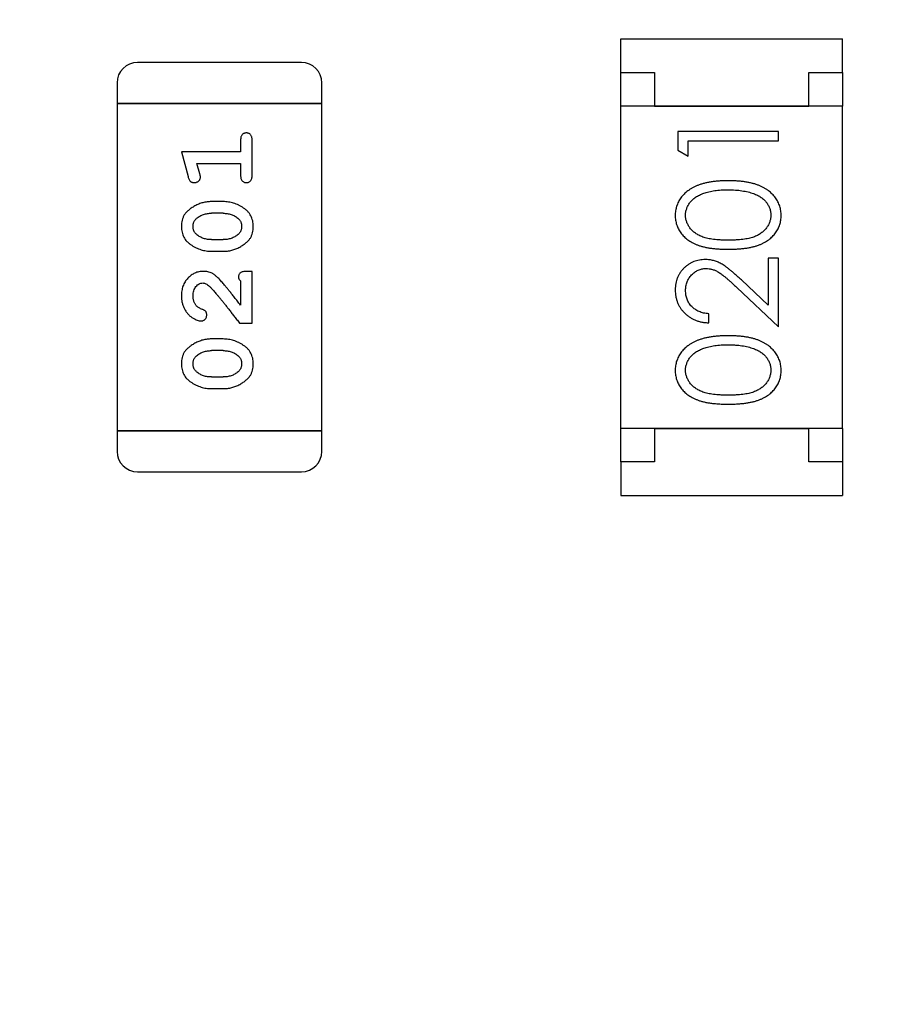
# Model space of a CAD drawing. Header units: millimetres. Extents: x 0 to 297, y 0 to 210.
# Tile 75 of 172: x 191.38 to 192.69, y 96.8 to 98.26. Entities that reach past the tile are written whole.
import ezdxf

# ---------------------------------------------------------------- set-up
doc = ezdxf.new("R2010")
doc.units = ezdxf.units.MM
doc.header["$LTSCALE"] = 16.335
doc.header["$PDMODE"] = 3
doc.header["$PDSIZE"] = 8
doc.layers.get('0').update_dxf_attribs({"linetype": 'CONTINUOUS'})
doc.layers.get('Defpoints').update_dxf_attribs({"linetype": 'CONTINUOUS'})
doc.layers.add('USER_LIBRARYDXF_CONTINUOUS_LINE', color=7, linetype='CONTINUOUS')
doc.styles.get("Standard").update_dxf_attribs({"font": '仿宋_GB2312.ttf'})
doc.dimstyles.get("Standard").update_dxf_attribs({"dimtxt": 2.5, "dimasz": 3.5, "dimexe": 1.5, "dimexo": 1, "dimtad": 1, "dimdsep": 46, "dimtxsty": 'Standard', "dimblk": '_FILLED', "dimblk1": '_FILLED', "dimblk2": '_FILLED', "dimcen": 0.09, "dimazin": 2, "dimtol": 1, "dimtp": 0.01, "dimtm": 0.01, "dimtfac": 1, "dimtofl": 0, "dimtmove": 0, "dimatfit": 3, "dimldrblk": '_FILLED', "dimfxl": 1, "dimtolj": 1, "dimarcsym": 0})

# ---------------------------------------------------------------- blocks, each defined once
blk = doc.blocks.new('_FILLED')
at = {"color": 0, "linetype": 'ByBlock'}
blk.add_solid([(0, 0), (-1, 0.1714), (-1, -0.1714)], dxfattribs=at)
blk = doc.blocks.new('*D28')
at = {"color": 0, "lineweight": -2, "transparency": 16777216}
for p, q in [((188.8444, 94.3596), (188.8444, 109.0053)), ((194.1594, 106.9036), (194.1594, 109.0053)), ((189.3444, 107.5053), (190.115, 107.5053)), ((193.6594, 107.5053), (192.8888, 107.5053))]:
    blk.add_line(p, q, dxfattribs=at)
at = {"layer": 'Defpoints', "color": 0, "transparency": 16777216}
for p in [(194.1594, 107.5053), (194.1594, 105.9036), (188.8444, 93.3596)]:
    blk.add_point(p, dxfattribs=at)
at = {"color": 0, "lineweight": -2, "transparency": 16777216, "xscale": 0.5, "yscale": 0.5, "zscale": 0.5, "rotation": 180}
blk.add_blockref('_FILLED', (188.8444, 107.5053), dxfattribs=at)
at = {"color": 0, "lineweight": -2, "transparency": 16777216, "xscale": 0.5, "yscale": 0.5, "zscale": 0.5}
blk.add_blockref('_FILLED', (194.1594, 107.5053), dxfattribs=at)
at = {"color": 0, "transparency": 16777216, "insert": (191.5019, 107.5053), "char_height": 0.5, "attachment_point": 5}
blk.add_mtext('\\A1;5.32', dxfattribs=at)

msp = doc.modelspace()

# ---------------------------------------------------------------- linework, layer by layer
at = {"layer": 'USER_LIBRARYDXF_CONTINUOUS_LINE', "color": 7, "linetype": 'Continuous'}
for p, q in [((192.2794, 98.2346), (192.6094, 98.2346)), ((192.2794, 98.1846), (192.2794, 98.2346)), ((192.6094, 98.1846), (192.6094, 98.2346)), ((191.8037, 98.1995), (191.5598, 98.1995)), ((192.2794, 98.1846), (192.3294, 98.1846)), ((192.2794, 98.1346), (192.2794, 98.1846)), ((192.3294, 98.1846), (192.3294, 98.1346)), ((192.5594, 98.1846), (192.6094, 98.1846)), ((192.5594, 98.1346), (192.5594, 98.1846)), ((192.6094, 98.1846), (192.6094, 98.1346)), ((191.5293, 98.169), (191.5293, 98.1385)), ((191.8341, 98.1385), (191.8341, 98.169)), ((191.8341, 98.1385), (191.5293, 98.1385)), ((191.5293, 98.1385), (191.8341, 98.1385)), ((191.5293, 98.1385), (191.5293, 97.6509)), ((191.8341, 97.6509), (191.8341, 98.1385)), ((192.6094, 98.1346), (192.2794, 98.1346)), ((192.2794, 97.6546), (192.2794, 98.1346)), ((192.3294, 98.1346), (192.5594, 98.1346)), ((192.6094, 97.6546), (192.6094, 98.1346)), ((191.7132, 98.0835), (191.7132, 98.0662)), ((191.7305, 98.0316), (191.7305, 98.0835)), ((192.5141, 98.0964), (192.3641, 98.0964)), ((192.3641, 98.0964), (192.3641, 98.0686)), ((192.3795, 98.0829), (192.5141, 98.0829)), ((192.3795, 98.0598), (192.3795, 98.0829)), ((192.5141, 98.0829), (192.5141, 98.0964)), ((192.3641, 98.0686), (192.3795, 98.0598)), ((191.7132, 98.0662), (191.6251, 98.0662)), ((191.6251, 98.0662), (191.635, 98.0296)), ((191.6482, 98.0489), (191.7132, 98.0489)), ((191.6524, 98.0338), (191.6482, 98.0489)), ((191.7132, 98.0489), (191.7132, 98.0316)), ((191.6875, 97.9922), (191.6697, 97.9922)), ((191.6872, 97.9749), (191.67, 97.9749)), ((191.67, 97.9356), (191.6872, 97.9356)), ((191.6697, 97.9183), (191.6875, 97.9183)), ((192.5141, 97.9079), (192.4987, 97.9079)), ((192.4987, 97.9079), (192.4987, 97.8381)), ((192.5141, 97.806), (192.5141, 97.9079)), ((191.7305, 97.8884), (191.7226, 97.8884)), ((191.7305, 97.8113), (191.7305, 97.8884)), ((191.7132, 97.8742), (191.7132, 97.8381)), ((192.452, 97.8642), (192.5141, 97.806)), ((192.4987, 97.8381), (192.4587, 97.8756)), ((192.4103, 97.8118), (192.4103, 97.8252)), ((191.7116, 97.8113), (191.7305, 97.8113)), ((191.6875, 97.7877), (191.6697, 97.7877)), ((191.6872, 97.7704), (191.67, 97.7704)), ((191.67, 97.7311), (191.6872, 97.7311)), ((191.6697, 97.7138), (191.6875, 97.7138)), ((191.8341, 97.6509), (191.5293, 97.6509)), ((191.5293, 97.6509), (191.8341, 97.6509)), ((191.5293, 97.6509), (191.5293, 97.6204)), ((191.8341, 97.6204), (191.8341, 97.6509)), ((192.6094, 97.6546), (192.2794, 97.6546)), ((192.2794, 97.6046), (192.2794, 97.6546)), ((192.3294, 97.6546), (192.5594, 97.6546)), ((192.3294, 97.6546), (192.3294, 97.6046)), ((192.5594, 97.6046), (192.5594, 97.6546)), ((192.6094, 97.6546), (192.6094, 97.6046)), ((192.3294, 97.6046), (192.2794, 97.6046)), ((192.2794, 97.6046), (192.2794, 97.5546)), ((192.6094, 97.6046), (192.5594, 97.6046)), ((192.6094, 97.6046), (192.6094, 97.5546)), ((191.5598, 97.5899), (191.8037, 97.5899)), ((192.2794, 97.5546), (192.6094, 97.5546))]:
    msp.add_line(p, q, dxfattribs=at)
for centre, start, end in [((191.5598, 98.169), 90, 180), ((191.8037, 98.169), 0, 90), ((191.5598, 97.6204), 180, 270), ((191.8037, 97.6204), 270, 0)]:
    msp.add_arc(centre, 0.0305, start, end, dxfattribs=at)
for points, knots in [([(191.7219, 98.0945), (191.7212, 98.0945), (191.7201, 98.0944), (191.7184, 98.0939), (191.7169, 98.093), (191.7156, 98.0919), (191.7145, 98.0903), (191.7137, 98.0884), (191.7133, 98.0861), (191.7132, 98.0844), (191.7132, 98.0835)], [0, 0, 0, 0, 0.11517, 0.223509, 0.328254, 0.438012, 0.553651, 0.682263, 0.830856, 1, 1, 1, 1]), ([(191.7305, 98.0835), (191.7305, 98.0844), (191.7304, 98.0861), (191.73, 98.0884), (191.7293, 98.0903), (191.7282, 98.0919), (191.7269, 98.0931), (191.7253, 98.0939), (191.7237, 98.0944), (191.7225, 98.0945), (191.7219, 98.0945)], [0, 0, 0, 0, 0.169012, 0.317488, 0.445429, 0.560977, 0.67065, 0.776666, 0.88492, 1, 1, 1, 1]), ([(191.635, 98.0296), (191.6352, 98.0287), (191.6357, 98.0272), (191.6366, 98.0251), (191.6375, 98.0235), (191.6385, 98.0223), (191.6397, 98.0215), (191.641, 98.0209), (191.6425, 98.0206), (191.6436, 98.0206), (191.6442, 98.0205)], [0, 0, 0, 0, 0.187321, 0.344927, 0.475328, 0.579604, 0.674244, 0.773631, 0.882025, 1, 1, 1, 1]), ([(191.6442, 98.0205), (191.6448, 98.0206), (191.646, 98.0206), (191.6477, 98.0211), (191.6494, 98.0218), (191.6508, 98.0228), (191.6519, 98.024), (191.6528, 98.0254), (191.6533, 98.0269), (191.6534, 98.0279), (191.6534, 98.0284)], [0, 0, 0, 0, 0.138815, 0.27042, 0.39836, 0.52875, 0.654955, 0.771147, 0.884581, 1, 1, 1, 1]), ([(191.6534, 98.0284), (191.6534, 98.0288), (191.6534, 98.0295), (191.6532, 98.0308), (191.6528, 98.0322), (191.6525, 98.0333), (191.6524, 98.0338)], [0, 0, 0, 0, 0.183151, 0.413144, 0.682305, 1, 1, 1, 1]), ([(191.7132, 98.0316), (191.7132, 98.0307), (191.7133, 98.029), (191.7137, 98.0267), (191.7145, 98.0247), (191.7155, 98.0231), (191.7169, 98.022), (191.7184, 98.0211), (191.7201, 98.0206), (191.7212, 98.0206), (191.7219, 98.0205)], [0, 0, 0, 0, 0.169102, 0.317658, 0.446239, 0.563118, 0.671828, 0.776546, 0.884858, 1, 1, 1, 1]), ([(191.7219, 98.0205), (191.7225, 98.0206), (191.7237, 98.0206), (191.7253, 98.0211), (191.7268, 98.022), (191.7282, 98.0231), (191.7293, 98.0247), (191.73, 98.0267), (191.7304, 98.029), (191.7305, 98.0307), (191.7305, 98.0316)], [0, 0, 0, 0, 0.115051, 0.223278, 0.329269, 0.437893, 0.554681, 0.682591, 0.83103, 1, 1, 1, 1]), ([(192.4392, 98.0233), (192.4369, 98.0233), (192.4324, 98.0232), (192.4258, 98.0229), (192.4196, 98.0224), (192.4138, 98.0216), (192.4083, 98.0207), (192.4032, 98.0195), (192.3984, 98.0181), (192.394, 98.0165), (192.3899, 98.0147), (192.3861, 98.0128), (192.3825, 98.0107), (192.3792, 98.0084), (192.3762, 98.006), (192.3734, 98.0035), (192.3709, 98.0007), (192.3687, 97.9979), (192.3667, 97.9949), (192.365, 97.9918), (192.3635, 97.9886), (192.3623, 97.9854), (192.3614, 97.982), (192.3607, 97.9786), (192.3603, 97.9751), (192.3603, 97.9727), (192.3603, 97.9715)], [0, 0, 0, 0, 0.065278, 0.127205, 0.186168, 0.241675, 0.294115, 0.343609, 0.390387, 0.434463, 0.476646, 0.517002, 0.555936, 0.593716, 0.630057, 0.665601, 0.700745, 0.734917, 0.768681, 0.802087, 0.834849, 0.867433, 0.900138, 0.932806, 0.966212, 1, 1, 1, 1]), ([(192.3757, 97.972), (192.3757, 97.9736), (192.3759, 97.9769), (192.3772, 97.9818), (192.3793, 97.9864), (192.3816, 97.9902), (192.3839, 97.993), (192.3859, 97.9951), (192.3882, 97.997), (192.3906, 97.9988), (192.3934, 98.0005), (192.3963, 98.0021), (192.3995, 98.0035), (192.4029, 98.0048), (192.4066, 98.006), (192.4105, 98.0071), (192.4147, 98.0079), (192.4191, 98.0086), (192.4237, 98.0091), (192.4286, 98.0096), (192.4338, 98.0098), (192.4373, 98.0098), (192.4391, 98.0098)], [0, 0, 0, 0, 0.059689, 0.119507, 0.181075, 0.246162, 0.279894, 0.314468, 0.350403, 0.387474, 0.426147, 0.466624, 0.508745, 0.553328, 0.600058, 0.649177, 0.700552, 0.754894, 0.811825, 0.871514, 0.934319, 1, 1, 1, 1]), ([(192.4391, 98.0098), (192.4409, 98.0098), (192.4445, 98.0098), (192.4497, 98.0095), (192.4547, 98.0091), (192.4595, 98.0085), (192.4641, 98.0076), (192.4686, 98.0067), (192.4728, 98.0055), (192.4755, 98.0046), (192.4768, 98.0042)], [0, 0, 0, 0, 0.141157, 0.277773, 0.409244, 0.535676, 0.657497, 0.775458, 0.889412, 1, 1, 1, 1]), ([(192.518, 97.9715), (192.518, 97.9727), (192.5179, 97.9751), (192.5175, 97.9786), (192.5168, 97.982), (192.5159, 97.9854), (192.5147, 97.9886), (192.5132, 97.9919), (192.5115, 97.9949), (192.5095, 97.998), (192.5072, 98.0008), (192.5047, 98.0036), (192.5019, 98.0062), (192.4989, 98.0086), (192.4956, 98.0108), (192.492, 98.0129), (192.4882, 98.0148), (192.4841, 98.0166), (192.4798, 98.0182), (192.475, 98.0195), (192.4699, 98.0207), (192.4645, 98.0217), (192.4587, 98.0224), (192.4525, 98.0229), (192.4459, 98.0232), (192.4415, 98.0233), (192.4392, 98.0233)], [0, 0, 0, 0, 0.033824, 0.067298, 0.10028, 0.133019, 0.165736, 0.198792, 0.232372, 0.266409, 0.301016, 0.336196, 0.371972, 0.408574, 0.446394, 0.485225, 0.525372, 0.567224, 0.611081, 0.65775, 0.70702, 0.759235, 0.814484, 0.873227, 0.934937, 1, 1, 1, 1]), ([(192.4768, 98.0042), (192.4779, 98.0038), (192.4799, 98.003), (192.4829, 98.0017), (192.4856, 98.0002), (192.4881, 97.9986), (192.4904, 97.9969), (192.4926, 97.995), (192.4945, 97.993), (192.4967, 97.9902), (192.4991, 97.9865), (192.5011, 97.9818), (192.5024, 97.977), (192.5025, 97.9736), (192.5026, 97.972)], [0, 0, 0, 0, 0.075949, 0.148549, 0.218996, 0.286119, 0.351826, 0.416074, 0.478265, 0.540325, 0.660405, 0.774606, 0.887187, 1, 1, 1, 1]), ([(191.6697, 97.9922), (191.6686, 97.9922), (191.6665, 97.9922), (191.6633, 97.9919), (191.6602, 97.9913), (191.6571, 97.9907), (191.654, 97.9898), (191.651, 97.9886), (191.648, 97.9873), (191.6452, 97.9858), (191.6424, 97.9842), (191.6399, 97.9826), (191.6376, 97.981), (191.6355, 97.9793), (191.6336, 97.9776), (191.632, 97.9759), (191.6305, 97.9741), (191.629, 97.9718), (191.6274, 97.9686), (191.6261, 97.9644), (191.6253, 97.9599), (191.6252, 97.9567), (191.6251, 97.9551)], [0, 0, 0, 0, 0.049855, 0.099516, 0.148482, 0.19758, 0.246804, 0.296268, 0.346517, 0.397047, 0.446826, 0.49336, 0.537801, 0.579207, 0.617974, 0.654833, 0.689171, 0.722088, 0.786392, 0.853518, 0.924186, 1, 1, 1, 1]), ([(191.7321, 97.9553), (191.732, 97.9568), (191.732, 97.9596), (191.7313, 97.9637), (191.7301, 97.9675), (191.7285, 97.9711), (191.7265, 97.9744), (191.724, 97.9775), (191.7211, 97.9803), (191.7177, 97.9827), (191.7141, 97.9849), (191.7104, 97.9869), (191.7067, 97.9885), (191.7029, 97.9899), (191.6991, 97.9909), (191.6953, 97.9917), (191.6914, 97.9921), (191.6888, 97.9922), (191.6875, 97.9922)], [0, 0, 0, 0, 0.067217, 0.131051, 0.19272, 0.252824, 0.312745, 0.373449, 0.436041, 0.501494, 0.567761, 0.632087, 0.695096, 0.757109, 0.817993, 0.878657, 0.939311, 1, 1, 1, 1]), ([(191.6424, 97.9552), (191.6424, 97.9558), (191.6424, 97.9571), (191.6427, 97.9589), (191.6431, 97.9606), (191.6437, 97.9622), (191.6444, 97.9636), (191.6454, 97.965), (191.6464, 97.9663), (191.6473, 97.967), (191.6477, 97.9674)], [0, 0, 0, 0, 0.138115, 0.270177, 0.397547, 0.520057, 0.63869, 0.757499, 0.878226, 1, 1, 1, 1]), ([(191.6477, 97.9674), (191.6485, 97.968), (191.6501, 97.9692), (191.6526, 97.9707), (191.6553, 97.972), (191.658, 97.9731), (191.6609, 97.9739), (191.6638, 97.9745), (191.6669, 97.9749), (191.6689, 97.9749), (191.67, 97.9749)], [0, 0, 0, 0, 0.125331, 0.248948, 0.371201, 0.494032, 0.616811, 0.742104, 0.868849, 1, 1, 1, 1]), ([(191.6872, 97.9749), (191.6883, 97.9749), (191.6903, 97.9748), (191.6934, 97.9745), (191.6963, 97.974), (191.6991, 97.9731), (191.7018, 97.9722), (191.7043, 97.9709), (191.7067, 97.9694), (191.7082, 97.9683), (191.709, 97.9677)], [0, 0, 0, 0, 0.135449, 0.266263, 0.393429, 0.516942, 0.639128, 0.758779, 0.879341, 1, 1, 1, 1]), ([(191.709, 97.9677), (191.7094, 97.9673), (191.7103, 97.9665), (191.7115, 97.9651), (191.7125, 97.9637), (191.7134, 97.9622), (191.714, 97.9606), (191.7144, 97.959), (191.7147, 97.9572), (191.7148, 97.956), (191.7148, 97.9554)], [0, 0, 0, 0, 0.129853, 0.25607, 0.380154, 0.49978, 0.62208, 0.743277, 0.868791, 1, 1, 1, 1]), ([(192.3603, 97.9715), (192.3603, 97.9703), (192.3603, 97.968), (192.3607, 97.9646), (192.3614, 97.9612), (192.3623, 97.9579), (192.3635, 97.9547), (192.365, 97.9516), (192.3667, 97.9485), (192.3686, 97.9456), (192.3709, 97.9428), (192.3733, 97.9401), (192.376, 97.9376), (192.379, 97.9353), (192.3822, 97.9332), (192.3856, 97.9311), (192.3893, 97.9293), (192.3933, 97.9276), (192.3976, 97.9262), (192.4023, 97.9249), (192.4074, 97.9238), (192.413, 97.9229), (192.4189, 97.9222), (192.4253, 97.9217), (192.4321, 97.9214), (192.4368, 97.9214), (192.4392, 97.9214)], [0, 0, 0, 0, 0.033742, 0.066533, 0.099153, 0.13154, 0.164087, 0.196563, 0.229707, 0.263315, 0.297504, 0.331686, 0.366482, 0.4021, 0.438958, 0.476748, 0.515985, 0.556589, 0.599519, 0.645765, 0.695487, 0.748721, 0.805687, 0.866754, 0.931405, 1, 1, 1, 1]), ([(192.4391, 97.9348), (192.4371, 97.9348), (192.4332, 97.9349), (192.4275, 97.9351), (192.4223, 97.9355), (192.4174, 97.936), (192.4128, 97.9366), (192.4087, 97.9374), (192.4049, 97.9383), (192.4015, 97.9394), (192.3984, 97.9407), (192.3955, 97.942), (192.3928, 97.9435), (192.3903, 97.9451), (192.388, 97.9469), (192.3858, 97.9488), (192.3839, 97.9508), (192.3817, 97.9537), (192.3793, 97.9574), (192.3772, 97.9621), (192.3759, 97.967), (192.3757, 97.9703), (192.3757, 97.972)], [0, 0, 0, 0, 0.073302, 0.142286, 0.206253, 0.266017, 0.321612, 0.372532, 0.419497, 0.462398, 0.502825, 0.541489, 0.579034, 0.615143, 0.650298, 0.684912, 0.718701, 0.752189, 0.817245, 0.879117, 0.939613, 1, 1, 1, 1]), ([(192.5026, 97.972), (192.5025, 97.9703), (192.5023, 97.967), (192.501, 97.9622), (192.499, 97.9574), (192.4966, 97.9536), (192.4943, 97.9508), (192.4924, 97.9487), (192.4902, 97.9469), (192.4879, 97.9451), (192.4854, 97.9434), (192.4827, 97.942), (192.4798, 97.9406), (192.4767, 97.9394), (192.4733, 97.9383), (192.4695, 97.9374), (192.4653, 97.9366), (192.4608, 97.9359), (192.4559, 97.9355), (192.4507, 97.9351), (192.445, 97.9349), (192.4411, 97.9348), (192.4391, 97.9348)], [0, 0, 0, 0, 0.060034, 0.120278, 0.182348, 0.247919, 0.281641, 0.315701, 0.350322, 0.385703, 0.421819, 0.459196, 0.497866, 0.538301, 0.58121, 0.628183, 0.679403, 0.734699, 0.794074, 0.858416, 0.927049, 1, 1, 1, 1]), ([(192.4392, 97.9214), (192.4416, 97.9214), (192.4462, 97.9214), (192.453, 97.9217), (192.4593, 97.9222), (192.4653, 97.9229), (192.4708, 97.9238), (192.476, 97.9249), (192.4807, 97.9262), (192.485, 97.9277), (192.489, 97.9294), (192.4927, 97.9313), (192.4962, 97.9333), (192.4994, 97.9355), (192.5024, 97.9378), (192.5051, 97.9403), (192.5075, 97.9429), (192.5097, 97.9457), (192.5117, 97.9486), (192.5133, 97.9516), (192.5148, 97.9547), (192.5159, 97.9579), (192.5168, 97.9612), (192.5175, 97.9646), (192.5179, 97.968), (192.518, 97.9703), (192.518, 97.9715)], [0, 0, 0, 0, 0.068113, 0.132564, 0.193427, 0.250218, 0.303569, 0.353576, 0.400235, 0.443586, 0.484619, 0.524292, 0.56238, 0.599049, 0.63494, 0.669782, 0.704009, 0.737842, 0.771098, 0.803896, 0.836415, 0.868639, 0.900715, 0.933378, 0.966213, 1, 1, 1, 1]), ([(191.6251, 97.9551), (191.6251, 97.9537), (191.6252, 97.9508), (191.6259, 97.9468), (191.6271, 97.9429), (191.6286, 97.9393), (191.6307, 97.936), (191.6332, 97.933), (191.6362, 97.9302), (191.6396, 97.9277), (191.6432, 97.9255), (191.6468, 97.9236), (191.6505, 97.922), (191.6543, 97.9206), (191.6581, 97.9196), (191.6619, 97.9188), (191.6658, 97.9184), (191.6684, 97.9183), (191.6697, 97.9183)], [0, 0, 0, 0, 0.06692, 0.130834, 0.19258, 0.252759, 0.312631, 0.373411, 0.436359, 0.501894, 0.568244, 0.632472, 0.69556, 0.757163, 0.818592, 0.878885, 0.939235, 1, 1, 1, 1]), ([(191.6482, 97.9428), (191.6478, 97.9433), (191.6469, 97.9441), (191.6457, 97.9454), (191.6446, 97.9468), (191.6438, 97.9483), (191.6432, 97.9499), (191.6427, 97.9516), (191.6425, 97.9534), (191.6424, 97.9546), (191.6424, 97.9552)], [0, 0, 0, 0, 0.13042, 0.256046, 0.378133, 0.498725, 0.620452, 0.742761, 0.869406, 1, 1, 1, 1]), ([(191.6875, 97.9183), (191.6885, 97.9183), (191.6907, 97.9183), (191.6938, 97.9187), (191.697, 97.9191), (191.7001, 97.9198), (191.7031, 97.9207), (191.7061, 97.9218), (191.7091, 97.9231), (191.7119, 97.9246), (191.7147, 97.9262), (191.7172, 97.9278), (191.7195, 97.9294), (191.7216, 97.9311), (191.7235, 97.9328), (191.7252, 97.9345), (191.7266, 97.9362), (191.7282, 97.9386), (191.7298, 97.9417), (191.7311, 97.9459), (191.7319, 97.9505), (191.732, 97.9537), (191.7321, 97.9553)], [0, 0, 0, 0, 0.049886, 0.09882, 0.148132, 0.19689, 0.246038, 0.295176, 0.345305, 0.395692, 0.445312, 0.491875, 0.535813, 0.577009, 0.616081, 0.652689, 0.687585, 0.720206, 0.785062, 0.85223, 0.923759, 1, 1, 1, 1]), ([(191.7148, 97.9554), (191.7148, 97.9547), (191.7147, 97.9535), (191.7145, 97.9517), (191.7141, 97.95), (191.7135, 97.9484), (191.7127, 97.9469), (191.7118, 97.9456), (191.7107, 97.9443), (191.7099, 97.9436), (191.7095, 97.9432)], [0, 0, 0, 0, 0.139844, 0.271849, 0.399162, 0.521619, 0.6402, 0.758957, 0.87828, 1, 1, 1, 1]), ([(191.67, 97.9356), (191.6689, 97.9356), (191.6669, 97.9357), (191.6638, 97.936), (191.6609, 97.9366), (191.6581, 97.9374), (191.6554, 97.9384), (191.6529, 97.9397), (191.6504, 97.9411), (191.649, 97.9423), (191.6482, 97.9428)], [0, 0, 0, 0, 0.135446, 0.266257, 0.393419, 0.517936, 0.639137, 0.758785, 0.879345, 1, 1, 1, 1]), ([(191.7095, 97.9432), (191.7087, 97.9426), (191.7071, 97.9414), (191.7046, 97.9399), (191.702, 97.9385), (191.6992, 97.9375), (191.6963, 97.9366), (191.6934, 97.936), (191.6903, 97.9357), (191.6882, 97.9356), (191.6872, 97.9356)], [0, 0, 0, 0, 0.124927, 0.248361, 0.370889, 0.492583, 0.61616, 0.741472, 0.869044, 1, 1, 1, 1]), ([(192.4049, 97.906), (192.4034, 97.9059), (192.4005, 97.9059), (192.3962, 97.9053), (192.392, 97.9043), (192.388, 97.9029), (192.3841, 97.9011), (192.3804, 97.899), (192.3769, 97.8964), (192.3735, 97.8935), (192.3704, 97.8903), (192.3677, 97.8868), (192.3654, 97.883), (192.3635, 97.879), (192.3621, 97.8748), (192.361, 97.8703), (192.3604, 97.8656), (192.3603, 97.8623), (192.3603, 97.8607)], [0, 0, 0, 0, 0.06271, 0.123347, 0.183401, 0.242828, 0.302097, 0.36242, 0.423725, 0.487032, 0.550491, 0.612709, 0.674265, 0.73617, 0.799211, 0.863483, 0.930525, 1, 1, 1, 1]), ([(192.3757, 97.86), (192.3757, 97.8611), (192.3758, 97.8633), (192.3762, 97.8665), (192.3769, 97.8696), (192.3779, 97.8726), (192.3791, 97.8755), (192.3807, 97.8782), (192.3825, 97.8807), (192.3846, 97.8831), (192.3869, 97.8853), (192.3893, 97.8872), (192.3918, 97.8889), (192.3945, 97.8902), (192.3972, 97.8913), (192.4001, 97.892), (192.403, 97.8925), (192.405, 97.8925), (192.4061, 97.8925)], [0, 0, 0, 0, 0.068027, 0.133505, 0.19695, 0.26027, 0.322741, 0.384982, 0.448465, 0.513424, 0.578224, 0.640011, 0.700094, 0.760067, 0.819012, 0.877878, 0.938035, 1, 1, 1, 1]), ([(192.4587, 97.8756), (192.4571, 97.8771), (192.4542, 97.8799), (192.4498, 97.8838), (192.4457, 97.8874), (192.4418, 97.8906), (192.4382, 97.8934), (192.4348, 97.8959), (192.4317, 97.898), (192.4278, 97.9003), (192.4231, 97.9026), (192.4172, 97.9045), (192.4111, 97.9058), (192.407, 97.9059), (192.4049, 97.906)], [0, 0, 0, 0, 0.09953, 0.192079, 0.277712, 0.357454, 0.429648, 0.495771, 0.555538, 0.608657, 0.707578, 0.804328, 0.901298, 1, 1, 1, 1]), ([(192.4061, 97.8925), (192.4077, 97.8925), (192.4109, 97.8923), (192.4157, 97.8913), (192.4204, 97.8896), (192.4242, 97.8876), (192.4273, 97.8856), (192.43, 97.8837), (192.4329, 97.8813), (192.4362, 97.8787), (192.4397, 97.8756), (192.4436, 97.8722), (192.4477, 97.8683), (192.4506, 97.8656), (192.452, 97.8642)], [0, 0, 0, 0, 0.088014, 0.174976, 0.2638, 0.355443, 0.406413, 0.465519, 0.533076, 0.609353, 0.693899, 0.787171, 0.889197, 1, 1, 1, 1]), ([(191.6579, 97.8884), (191.6568, 97.8884), (191.6546, 97.8883), (191.6513, 97.8878), (191.6482, 97.887), (191.6452, 97.8859), (191.6424, 97.8844), (191.6397, 97.8826), (191.6371, 97.8805), (191.6346, 97.8781), (191.6324, 97.8755), (191.6304, 97.8726), (191.6288, 97.8696), (191.6274, 97.8664), (191.6264, 97.863), (191.6256, 97.8594), (191.6252, 97.8556), (191.6251, 97.853), (191.6251, 97.8517)], [0, 0, 0, 0, 0.060981, 0.120256, 0.178148, 0.236115, 0.293993, 0.352864, 0.413358, 0.476056, 0.539296, 0.602396, 0.665116, 0.728325, 0.792919, 0.859317, 0.928302, 1, 1, 1, 1]), ([(191.6862, 97.8716), (191.6854, 97.8725), (191.6839, 97.8742), (191.6817, 97.8766), (191.6796, 97.8787), (191.6776, 97.8806), (191.6757, 97.8822), (191.674, 97.8835), (191.6723, 97.8846), (191.6703, 97.8858), (191.6677, 97.8868), (191.6645, 97.8878), (191.6612, 97.8883), (191.659, 97.8884), (191.6579, 97.8884)], [0, 0, 0, 0, 0.103002, 0.197728, 0.285279, 0.365235, 0.437224, 0.502446, 0.560545, 0.611446, 0.707576, 0.80349, 0.900532, 1, 1, 1, 1]), ([(191.7226, 97.8884), (191.7216, 97.8884), (191.7196, 97.8883), (191.7169, 97.8879), (191.7146, 97.8872), (191.7129, 97.8862), (191.7116, 97.8848), (191.7107, 97.8833), (191.7101, 97.8816), (191.7101, 97.8804), (191.7101, 97.8797)], [0, 0, 0, 0, 0.1844, 0.34094, 0.473574, 0.586824, 0.690029, 0.789175, 0.890445, 1, 1, 1, 1]), ([(191.7101, 97.8797), (191.7101, 97.8793), (191.7102, 97.8784), (191.7108, 97.877), (191.7118, 97.8756), (191.7127, 97.8747), (191.7132, 97.8742)], [0, 0, 0, 0, 0.20611, 0.432681, 0.695597, 1, 1, 1, 1]), ([(191.6424, 97.8516), (191.6425, 97.853), (191.6425, 97.8557), (191.6434, 97.8595), (191.6448, 97.8629), (191.6467, 97.8658), (191.649, 97.8681), (191.6514, 97.8699), (191.6541, 97.8709), (191.656, 97.871), (191.6569, 97.8711)], [0, 0, 0, 0, 0.156344, 0.299348, 0.4327, 0.561, 0.682299, 0.791883, 0.89611, 1, 1, 1, 1]), ([(191.6569, 97.8711), (191.6577, 97.871), (191.6594, 97.8709), (191.6618, 97.8699), (191.6643, 97.8684), (191.6658, 97.867), (191.6666, 97.8663)], [0, 0, 0, 0, 0.212836, 0.442809, 0.70317, 1, 1, 1, 1]), ([(191.6666, 97.8663), (191.6671, 97.8659), (191.6681, 97.8649), (191.6696, 97.8633), (191.6714, 97.8614), (191.6733, 97.8593), (191.6754, 97.8568), (191.6778, 97.8541), (191.6803, 97.8511), (191.683, 97.8477), (191.6859, 97.8442), (191.689, 97.8403), (191.6923, 97.8362), (191.6958, 97.8318), (191.6995, 97.827), (191.7033, 97.822), (191.7074, 97.8168), (191.7102, 97.8132), (191.7116, 97.8113)], [0, 0, 0, 0, 0.026647, 0.057942, 0.094152, 0.134806, 0.180631, 0.231142, 0.286385, 0.346321, 0.411439, 0.481035, 0.555329, 0.634592, 0.718826, 0.807759, 0.901393, 1, 1, 1, 1]), ([(191.7132, 97.8381), (191.7116, 97.8401), (191.7087, 97.8439), (191.7043, 97.8494), (191.7004, 97.8543), (191.6968, 97.8588), (191.6937, 97.8627), (191.6908, 97.8661), (191.6884, 97.8691), (191.6869, 97.8708), (191.6862, 97.8716)], [0, 0, 0, 0, 0.176662, 0.337826, 0.484741, 0.617764, 0.73494, 0.837793, 0.926412, 1, 1, 1, 1]), ([(191.6251, 97.8517), (191.6252, 97.85), (191.6253, 97.8467), (191.6261, 97.8417), (191.6276, 97.837), (191.6296, 97.8325), (191.632, 97.8283), (191.6349, 97.8247), (191.6381, 97.8216), (191.6417, 97.819), (191.6452, 97.8171), (191.6486, 97.8156), (191.6516, 97.8147), (191.6535, 97.8145), (191.6544, 97.8145)], [0, 0, 0, 0, 0.098286, 0.193983, 0.289056, 0.384352, 0.477435, 0.566197, 0.652355, 0.737986, 0.818188, 0.887401, 0.94802, 1, 1, 1, 1]), ([(191.6478, 97.8367), (191.6474, 97.8372), (191.6465, 97.8382), (191.6454, 97.8399), (191.6445, 97.8416), (191.6437, 97.8434), (191.6431, 97.8453), (191.6427, 97.8473), (191.6424, 97.8494), (191.6424, 97.8509), (191.6424, 97.8516)], [0, 0, 0, 0, 0.121873, 0.243139, 0.363336, 0.485133, 0.607572, 0.734701, 0.864814, 1, 1, 1, 1]), ([(192.3603, 97.8607), (192.3603, 97.859), (192.3604, 97.8557), (192.3611, 97.8509), (192.3622, 97.8463), (192.3637, 97.8418), (192.3657, 97.8376), (192.3681, 97.8336), (192.371, 97.8298), (192.3743, 97.8262), (192.3779, 97.823), (192.3818, 97.8201), (192.386, 97.8176), (192.3904, 97.8156), (192.395, 97.814), (192.3999, 97.8128), (192.405, 97.812), (192.4085, 97.8119), (192.4103, 97.8118)], [0, 0, 0, 0, 0.06445, 0.126725, 0.187421, 0.247417, 0.306749, 0.366595, 0.427749, 0.490235, 0.553031, 0.614805, 0.676505, 0.738096, 0.801021, 0.864897, 0.931209, 1, 1, 1, 1]), ([(192.4103, 97.8252), (192.4089, 97.8254), (192.4063, 97.8256), (192.4026, 97.8263), (192.399, 97.8273), (192.3957, 97.8285), (192.3926, 97.83), (192.3897, 97.8318), (192.3871, 97.8338), (192.3847, 97.836), (192.3826, 97.8385), (192.3807, 97.8411), (192.3792, 97.8439), (192.3779, 97.8468), (192.3769, 97.8499), (192.3762, 97.8531), (192.3758, 97.8565), (192.3757, 97.8588), (192.3757, 97.86)], [0, 0, 0, 0, 0.073648, 0.143686, 0.210962, 0.275557, 0.338064, 0.399311, 0.4594, 0.51934, 0.579024, 0.637809, 0.695959, 0.754122, 0.813113, 0.873453, 0.935561, 1, 1, 1, 1]), ([(191.6563, 97.8318), (191.6554, 97.8321), (191.6537, 97.8327), (191.6514, 97.8339), (191.6494, 97.8352), (191.6483, 97.8362), (191.6478, 97.8367)], [0, 0, 0, 0, 0.285518, 0.544185, 0.781367, 1, 1, 1, 1]), ([(191.6544, 97.8145), (191.655, 97.8145), (191.6561, 97.8146), (191.6576, 97.8151), (191.6591, 97.8159), (191.6604, 97.817), (191.6615, 97.8184), (191.6623, 97.8199), (191.6628, 97.8216), (191.6628, 97.8227), (191.6629, 97.8233)], [0, 0, 0, 0, 0.120856, 0.239483, 0.360995, 0.490166, 0.620982, 0.746416, 0.870253, 1, 1, 1, 1]), ([(191.6629, 97.8233), (191.6628, 97.8238), (191.6628, 97.8247), (191.6625, 97.8261), (191.6621, 97.8274), (191.6614, 97.8285), (191.6605, 97.8295), (191.6593, 97.8304), (191.6579, 97.8312), (191.6569, 97.8316), (191.6563, 97.8318)], [0, 0, 0, 0, 0.127347, 0.246131, 0.359406, 0.470543, 0.586092, 0.711469, 0.847022, 1, 1, 1, 1]), ([(192.4392, 97.7925), (192.4369, 97.7925), (192.4324, 97.7924), (192.4258, 97.7922), (192.4196, 97.7916), (192.4138, 97.7909), (192.4083, 97.7899), (192.4032, 97.7888), (192.3984, 97.7873), (192.394, 97.7858), (192.3899, 97.7839), (192.3861, 97.782), (192.3825, 97.7799), (192.3792, 97.7777), (192.3762, 97.7752), (192.3734, 97.7727), (192.3709, 97.77), (192.3687, 97.7671), (192.3667, 97.7641), (192.365, 97.761), (192.3635, 97.7579), (192.3623, 97.7546), (192.3614, 97.7513), (192.3607, 97.7478), (192.3603, 97.7443), (192.3603, 97.742), (192.3603, 97.7408)], [0, 0, 0, 0, 0.065278, 0.127205, 0.186168, 0.241675, 0.294115, 0.343609, 0.390387, 0.434463, 0.476646, 0.517002, 0.555936, 0.593716, 0.630057, 0.665601, 0.700745, 0.734917, 0.768681, 0.802087, 0.834849, 0.867433, 0.900138, 0.932806, 0.966212, 1, 1, 1, 1]), ([(192.518, 97.7408), (192.518, 97.742), (192.5179, 97.7443), (192.5175, 97.7478), (192.5168, 97.7513), (192.5159, 97.7546), (192.5147, 97.7579), (192.5132, 97.7611), (192.5115, 97.7642), (192.5095, 97.7672), (192.5072, 97.7701), (192.5047, 97.7728), (192.5019, 97.7754), (192.4989, 97.7778), (192.4956, 97.7801), (192.492, 97.7821), (192.4882, 97.7841), (192.4841, 97.7858), (192.4798, 97.7875), (192.475, 97.7888), (192.4699, 97.79), (192.4645, 97.7909), (192.4587, 97.7916), (192.4525, 97.7922), (192.4459, 97.7924), (192.4415, 97.7925), (192.4392, 97.7925)], [0, 0, 0, 0, 0.033824, 0.067298, 0.10028, 0.133019, 0.165736, 0.198792, 0.232372, 0.266409, 0.301016, 0.336196, 0.371972, 0.408574, 0.446394, 0.485225, 0.525372, 0.567224, 0.611081, 0.65775, 0.70702, 0.759235, 0.814484, 0.873227, 0.934937, 1, 1, 1, 1]), ([(191.6697, 97.7877), (191.6686, 97.7877), (191.6665, 97.7877), (191.6633, 97.7874), (191.6602, 97.7868), (191.6571, 97.7862), (191.654, 97.7852), (191.651, 97.7841), (191.648, 97.7828), (191.6452, 97.7813), (191.6424, 97.7797), (191.6399, 97.7781), (191.6376, 97.7764), (191.6355, 97.7748), (191.6336, 97.7731), (191.632, 97.7714), (191.6305, 97.7696), (191.629, 97.7673), (191.6274, 97.7641), (191.6261, 97.7599), (191.6253, 97.7554), (191.6252, 97.7522), (191.6251, 97.7506)], [0, 0, 0, 0, 0.049855, 0.099516, 0.148482, 0.19758, 0.246804, 0.296268, 0.346517, 0.397047, 0.446826, 0.49336, 0.537801, 0.579207, 0.617974, 0.654833, 0.689171, 0.722088, 0.786392, 0.853518, 0.924186, 1, 1, 1, 1]), ([(191.7321, 97.7508), (191.732, 97.7523), (191.732, 97.7551), (191.7313, 97.7592), (191.7301, 97.763), (191.7285, 97.7666), (191.7265, 97.7699), (191.724, 97.773), (191.7211, 97.7758), (191.7177, 97.7782), (191.7141, 97.7804), (191.7104, 97.7824), (191.7067, 97.784), (191.7029, 97.7854), (191.6991, 97.7864), (191.6953, 97.7872), (191.6914, 97.7876), (191.6888, 97.7877), (191.6875, 97.7877)], [0, 0, 0, 0, 0.067217, 0.131051, 0.19272, 0.252824, 0.312745, 0.373449, 0.436041, 0.501494, 0.567761, 0.632087, 0.695096, 0.757109, 0.817993, 0.878657, 0.939311, 1, 1, 1, 1]), ([(192.3757, 97.7412), (192.3757, 97.7428), (192.3759, 97.7461), (192.3772, 97.751), (192.3793, 97.7556), (192.3816, 97.7594), (192.3839, 97.7623), (192.3859, 97.7643), (192.3882, 97.7663), (192.3906, 97.7681), (192.3934, 97.7698), (192.3963, 97.7713), (192.3995, 97.7728), (192.4029, 97.7741), (192.4066, 97.7752), (192.4105, 97.7763), (192.4147, 97.7771), (192.4191, 97.7779), (192.4237, 97.7784), (192.4286, 97.7788), (192.4338, 97.779), (192.4373, 97.779), (192.4391, 97.7791)], [0, 0, 0, 0, 0.059689, 0.119507, 0.181075, 0.246162, 0.279894, 0.314468, 0.350403, 0.387474, 0.426147, 0.466624, 0.508745, 0.553328, 0.600058, 0.649177, 0.700552, 0.754894, 0.811825, 0.871514, 0.934319, 1, 1, 1, 1]), ([(192.4391, 97.7791), (192.4409, 97.7791), (192.4445, 97.779), (192.4497, 97.7787), (192.4547, 97.7783), (192.4595, 97.7777), (192.4641, 97.7769), (192.4686, 97.7759), (192.4728, 97.7748), (192.4755, 97.7738), (192.4768, 97.7734)], [0, 0, 0, 0, 0.141157, 0.277773, 0.409244, 0.535676, 0.657497, 0.775458, 0.889412, 1, 1, 1, 1]), ([(191.6424, 97.7507), (191.6424, 97.7513), (191.6424, 97.7526), (191.6427, 97.7544), (191.6431, 97.7561), (191.6437, 97.7577), (191.6444, 97.7591), (191.6454, 97.7605), (191.6464, 97.7617), (191.6473, 97.7625), (191.6477, 97.7628)], [0, 0, 0, 0, 0.138115, 0.270177, 0.397547, 0.520057, 0.63869, 0.757499, 0.878226, 1, 1, 1, 1]), ([(191.6477, 97.7628), (191.6485, 97.7634), (191.6501, 97.7646), (191.6526, 97.7662), (191.6553, 97.7675), (191.658, 97.7686), (191.6609, 97.7694), (191.6638, 97.77), (191.6669, 97.7703), (191.6689, 97.7704), (191.67, 97.7704)], [0, 0, 0, 0, 0.125331, 0.248948, 0.371201, 0.494032, 0.616811, 0.742104, 0.868849, 1, 1, 1, 1]), ([(191.6872, 97.7704), (191.6883, 97.7704), (191.6903, 97.7703), (191.6934, 97.77), (191.6963, 97.7695), (191.6991, 97.7686), (191.7018, 97.7676), (191.7043, 97.7664), (191.7067, 97.7649), (191.7082, 97.7637), (191.709, 97.7632)], [0, 0, 0, 0, 0.135449, 0.266263, 0.393429, 0.516942, 0.639128, 0.758779, 0.879341, 1, 1, 1, 1]), ([(191.709, 97.7632), (191.7094, 97.7628), (191.7103, 97.762), (191.7115, 97.7606), (191.7125, 97.7592), (191.7134, 97.7577), (191.714, 97.7561), (191.7144, 97.7544), (191.7147, 97.7527), (191.7148, 97.7515), (191.7148, 97.7509)], [0, 0, 0, 0, 0.129853, 0.25607, 0.380154, 0.49978, 0.62208, 0.743277, 0.868791, 1, 1, 1, 1]), ([(192.4768, 97.7734), (192.4779, 97.773), (192.4799, 97.7722), (192.4829, 97.7709), (192.4856, 97.7695), (192.4881, 97.7678), (192.4904, 97.7661), (192.4926, 97.7643), (192.4945, 97.7622), (192.4967, 97.7594), (192.4991, 97.7557), (192.5011, 97.751), (192.5024, 97.7462), (192.5025, 97.7429), (192.5026, 97.7412)], [0, 0, 0, 0, 0.075949, 0.148549, 0.218996, 0.286119, 0.351826, 0.416074, 0.478265, 0.540325, 0.660405, 0.774606, 0.887187, 1, 1, 1, 1]), ([(191.6251, 97.7506), (191.6251, 97.7491), (191.6252, 97.7463), (191.6259, 97.7422), (191.6271, 97.7384), (191.6286, 97.7348), (191.6307, 97.7315), (191.6332, 97.7285), (191.6362, 97.7257), (191.6396, 97.7232), (191.6432, 97.721), (191.6468, 97.7191), (191.6505, 97.7175), (191.6543, 97.7161), (191.6581, 97.7151), (191.6619, 97.7143), (191.6658, 97.7139), (191.6684, 97.7138), (191.6697, 97.7138)], [0, 0, 0, 0, 0.06692, 0.130834, 0.19258, 0.252759, 0.312631, 0.373411, 0.436359, 0.501894, 0.568244, 0.632472, 0.69556, 0.757163, 0.818592, 0.878885, 0.939235, 1, 1, 1, 1]), ([(191.6482, 97.7383), (191.6478, 97.7387), (191.6469, 97.7395), (191.6457, 97.7409), (191.6446, 97.7423), (191.6438, 97.7438), (191.6432, 97.7454), (191.6427, 97.7471), (191.6425, 97.7489), (191.6424, 97.7501), (191.6424, 97.7507)], [0, 0, 0, 0, 0.13042, 0.256046, 0.378133, 0.498725, 0.620452, 0.742761, 0.869406, 1, 1, 1, 1]), ([(191.6875, 97.7138), (191.6885, 97.7138), (191.6907, 97.7138), (191.6938, 97.7141), (191.697, 97.7146), (191.7001, 97.7153), (191.7031, 97.7162), (191.7061, 97.7173), (191.7091, 97.7186), (191.7119, 97.7201), (191.7147, 97.7216), (191.7172, 97.7233), (191.7195, 97.7249), (191.7216, 97.7266), (191.7235, 97.7283), (191.7252, 97.73), (191.7266, 97.7317), (191.7282, 97.7341), (191.7298, 97.7372), (191.7311, 97.7414), (191.7319, 97.746), (191.732, 97.7492), (191.7321, 97.7508)], [0, 0, 0, 0, 0.049886, 0.09882, 0.148132, 0.19689, 0.246038, 0.295176, 0.345305, 0.395692, 0.445312, 0.491875, 0.535813, 0.577009, 0.616081, 0.652689, 0.687585, 0.720206, 0.785062, 0.85223, 0.923759, 1, 1, 1, 1]), ([(191.7148, 97.7509), (191.7148, 97.7502), (191.7147, 97.749), (191.7145, 97.7472), (191.7141, 97.7455), (191.7135, 97.7439), (191.7127, 97.7424), (191.7118, 97.7411), (191.7107, 97.7398), (191.7099, 97.7391), (191.7095, 97.7387)], [0, 0, 0, 0, 0.139844, 0.271849, 0.399162, 0.521619, 0.6402, 0.758957, 0.87828, 1, 1, 1, 1]), ([(191.67, 97.7311), (191.6689, 97.7311), (191.6669, 97.7312), (191.6638, 97.7315), (191.6609, 97.732), (191.6581, 97.7329), (191.6554, 97.7339), (191.6529, 97.7351), (191.6504, 97.7366), (191.649, 97.7378), (191.6482, 97.7383)], [0, 0, 0, 0, 0.135446, 0.266257, 0.393419, 0.517936, 0.639137, 0.758785, 0.879345, 1, 1, 1, 1]), ([(191.7095, 97.7387), (191.7087, 97.7381), (191.7071, 97.7369), (191.7046, 97.7354), (191.702, 97.734), (191.6992, 97.733), (191.6963, 97.7321), (191.6934, 97.7315), (191.6903, 97.7312), (191.6882, 97.7311), (191.6872, 97.7311)], [0, 0, 0, 0, 0.124927, 0.248361, 0.370889, 0.492583, 0.61616, 0.741472, 0.869044, 1, 1, 1, 1]), ([(192.3603, 97.7408), (192.3603, 97.7396), (192.3603, 97.7372), (192.3607, 97.7338), (192.3614, 97.7304), (192.3623, 97.7271), (192.3635, 97.7239), (192.365, 97.7208), (192.3667, 97.7178), (192.3686, 97.7148), (192.3709, 97.712), (192.3733, 97.7093), (192.376, 97.7069), (192.379, 97.7045), (192.3822, 97.7024), (192.3856, 97.7004), (192.3893, 97.6985), (192.3933, 97.6969), (192.3976, 97.6954), (192.4023, 97.6941), (192.4074, 97.693), (192.413, 97.6922), (192.4189, 97.6915), (192.4253, 97.691), (192.4321, 97.6907), (192.4368, 97.6906), (192.4392, 97.6906)], [0, 0, 0, 0, 0.033742, 0.066533, 0.099153, 0.13154, 0.164087, 0.196563, 0.229707, 0.263315, 0.297504, 0.331686, 0.366482, 0.4021, 0.438958, 0.476748, 0.515985, 0.556589, 0.599519, 0.645765, 0.695487, 0.748721, 0.805687, 0.866754, 0.931405, 1, 1, 1, 1]), ([(192.4391, 97.7041), (192.4371, 97.7041), (192.4332, 97.7041), (192.4275, 97.7043), (192.4223, 97.7047), (192.4174, 97.7052), (192.4128, 97.7058), (192.4087, 97.7066), (192.4049, 97.7075), (192.4015, 97.7086), (192.3984, 97.7099), (192.3955, 97.7112), (192.3928, 97.7127), (192.3903, 97.7144), (192.388, 97.7161), (192.3858, 97.718), (192.3839, 97.72), (192.3817, 97.7229), (192.3793, 97.7266), (192.3772, 97.7313), (192.3759, 97.7362), (192.3757, 97.7396), (192.3757, 97.7412)], [0, 0, 0, 0, 0.073302, 0.142286, 0.206253, 0.266017, 0.321612, 0.372532, 0.419497, 0.462398, 0.502825, 0.541489, 0.579034, 0.615143, 0.650298, 0.684912, 0.718701, 0.752189, 0.817245, 0.879117, 0.939613, 1, 1, 1, 1]), ([(192.5026, 97.7412), (192.5025, 97.7396), (192.5023, 97.7363), (192.501, 97.7314), (192.499, 97.7266), (192.4966, 97.7229), (192.4943, 97.72), (192.4924, 97.718), (192.4902, 97.7161), (192.4879, 97.7143), (192.4854, 97.7127), (192.4827, 97.7112), (192.4798, 97.7099), (192.4767, 97.7086), (192.4733, 97.7075), (192.4695, 97.7066), (192.4653, 97.7058), (192.4608, 97.7052), (192.4559, 97.7047), (192.4507, 97.7043), (192.445, 97.7041), (192.4411, 97.7041), (192.4391, 97.7041)], [0, 0, 0, 0, 0.060034, 0.120278, 0.182348, 0.247919, 0.281641, 0.315701, 0.350322, 0.385703, 0.421819, 0.459196, 0.497866, 0.538301, 0.58121, 0.628183, 0.679403, 0.734699, 0.794074, 0.858416, 0.927049, 1, 1, 1, 1]), ([(192.4392, 97.6906), (192.4416, 97.6906), (192.4462, 97.6907), (192.453, 97.691), (192.4593, 97.6915), (192.4653, 97.6922), (192.4708, 97.6931), (192.476, 97.6941), (192.4807, 97.6955), (192.485, 97.697), (192.489, 97.6987), (192.4927, 97.7005), (192.4962, 97.7025), (192.4994, 97.7047), (192.5024, 97.707), (192.5051, 97.7095), (192.5075, 97.7121), (192.5097, 97.7149), (192.5117, 97.7179), (192.5133, 97.7209), (192.5148, 97.724), (192.5159, 97.7272), (192.5168, 97.7304), (192.5175, 97.7338), (192.5179, 97.7372), (192.518, 97.7396), (192.518, 97.7408)], [0, 0, 0, 0, 0.068113, 0.132564, 0.193427, 0.250218, 0.303569, 0.353576, 0.400235, 0.443586, 0.484619, 0.524292, 0.56238, 0.599049, 0.63494, 0.669782, 0.704009, 0.737842, 0.771098, 0.803896, 0.836415, 0.868639, 0.900715, 0.933378, 0.966213, 1, 1, 1, 1])]:
    msp.add_open_spline(points, degree=3, knots=knots, dxfattribs=at)

# ---------------------------------------------------------------- dimensions: what is measured, and where the dimension line sits
at = {"color": 3}
dim = msp.add_linear_dim(base=(194.1593548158, 107.5052683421), p1=(188.8443548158, 93.3596060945), p2=(194.1593548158, 105.9036060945), dimstyle='Standard', override={"dimtxt": 0.5, "dimasz": 0.5, "dimtad": 0, "dimtih": 1, "dimtoh": 1, "dimzin": 0, "dimcen": 2.673, "dimadec": 0, "dimazin": 0, "dimtol": 0, "dimtzin": 0}, dxfattribs=at)
dim.commit()
dim.dimension.update_dxf_attribs({"geometry": '*D28', "text_midpoint": (191.5018548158, 107.5052683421)})

doc.saveas('drawing.dxf')
